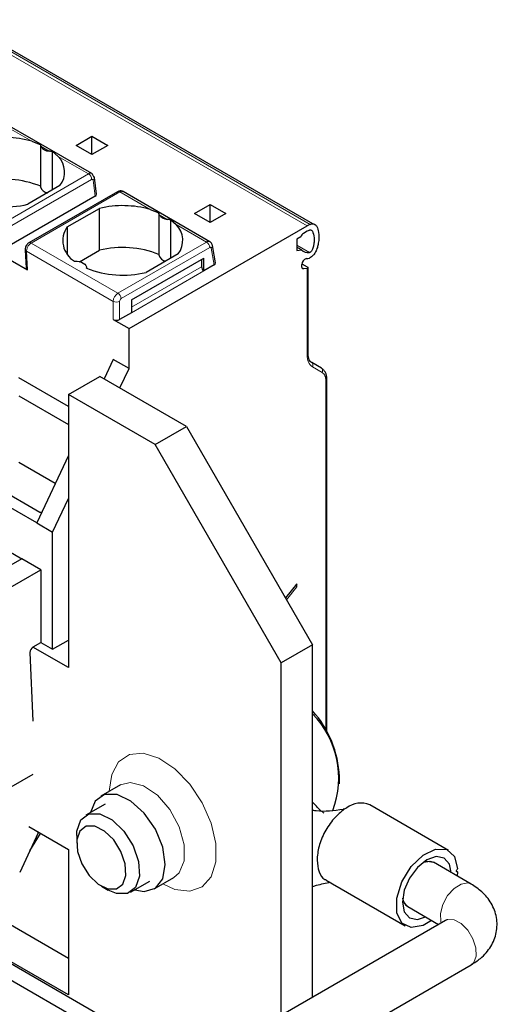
# Model space of a CAD drawing. Header units: millimetres. Extents: x 5 to 418, y 2 to 292.
# Tile 36 of 40: x 380 to 389, y 105 to 123. Entities that reach past the tile are written whole.
import ezdxf

# ---------------------------------------------------------------- set-up
doc = ezdxf.new("R2010")
doc.units = ezdxf.units.MM

msp = doc.modelspace()

# ---------------------------------------------------------------- linework, layer by layer
at = {"color": 7, "linetype": 'Continuous', "lineweight": 18}
for p, q in [((378.9469, 123.0378), (385.3108, 119.3639)), ((385.2568, 119.337), (378.8929, 123.0109)), ((379.773, 121.1702), (380.3179, 120.8556)), ((380.4812, 120.7613), (380.6246, 120.6786)), ((380.7878, 120.5843), (381.3328, 120.2697)), ((381.3328, 120.2697), (379.7435, 119.3522)), ((381.3893, 120.1684), (379.8, 119.2509)), ((381.4512, 119.8669), (381.4159, 120.1582)), ((380.305, 119.0281), (381.8943, 119.9456)), ((381.8943, 119.9456), (382.4393, 119.631)), ((382.6025, 119.5367), (382.7459, 119.4539)), ((382.9092, 119.3597), (383.452, 119.0463)), ((381.8627, 118.1288), (380.305, 119.0281)), ((381.8627, 118.1288), (383.452, 119.0463)), ((385.073, 118.9897), (385.2993, 118.859)), ((380.2365, 118.5451), (380.2216, 118.8803)), ((380.2216, 118.8803), (381.7779, 117.9819)), ((381.9193, 118.0308), (383.5086, 118.9483)), ((383.5365, 118.9374), (383.5872, 118.6344)), ((382.1031, 117.8757), (383.3618, 118.6023)), ((383.4042, 118.5288), (382.1031, 117.7777)), ((385.2007, 118.5634), (385.1669, 118.5829)), ((385.2568, 118.5722), (385.2568, 117.0182)), ((381.7779, 117.9819), (381.7779, 117.6552)), ((381.891, 117.6552), (381.891, 117.9819)), ((382.1031, 118.0063), (382.1031, 118.0063)), ((385.3521, 116.8076), (385.5258, 116.7073)), ((385.5962, 116.5516), (385.5962, 110.2845)), ((384.8892, 112.6257), (385.073, 112.8543))]:
    msp.add_line(p, q, dxfattribs=at)
at = {"color": 7, "linetype": 'Continuous', "lineweight": 25}
for p, q in [((385.3622, 119.3717), (379.0587, 123.0106)), ((381.3932, 120.2755), (379.8325, 121.1764)), ((381.1132, 120.7821), (381.396, 120.9454)), ((381.396, 120.9454), (381.6789, 120.7821)), ((381.396, 120.6188), (381.396, 120.9454)), ((380.3179, 120.8556), (380.4753, 120.7927)), ((380.4748, 120.791), (380.4748, 120.0391)), ((381.396, 120.6188), (381.1132, 120.7821)), ((381.6789, 120.7821), (381.396, 120.6188)), ((380.6895, 119.9824), (380.6895, 120.6691)), ((380.6895, 120.6691), (380.7878, 120.5843)), ((381.4752, 119.9038), (381.4388, 120.2038)), ((380.8218, 120.0588), (380.2449, 119.7258)), ((381.4512, 119.8669), (379.7555, 118.888)), ((381.8543, 119.9495), (380.265, 119.032)), ((383.512, 119.0523), (381.9538, 119.9518)), ((383.2345, 119.5575), (383.5174, 119.7208)), ((383.5174, 119.7208), (383.8002, 119.5575)), ((383.5174, 119.3942), (383.5174, 119.7208)), ((380.952, 119.3176), (381.5289, 119.6506)), ((381.5289, 118.8994), (381.5289, 119.6506)), ((382.4393, 119.631), (382.5966, 119.5681)), ((382.5961, 119.5664), (382.5961, 118.8145)), ((383.5174, 119.3942), (383.2345, 119.5575)), ((383.8002, 119.5575), (383.5174, 119.3942)), ((380.952, 119.3176), (380.952, 118.8342)), ((382.0607, 117.492), (385.2568, 119.337)), ((382.8108, 118.7578), (382.8108, 119.4444)), ((382.8108, 119.4444), (382.9092, 119.3597)), ((385.1436, 119.1409), (385.073, 119.1001)), ((385.2568, 119.2391), (385.1926, 119.202)), ((383.6109, 118.6723), (383.5588, 118.9833)), ((385.073, 119.1001), (385.073, 118.8952)), ((385.1554, 118.9082), (385.073, 118.9557)), ((379.6423, 118.8881), (380.2365, 118.5451)), ((380.1983, 118.9094), (380.213, 118.5766)), ((381.1722, 118.6935), (381.5289, 118.8994)), ((382.9431, 118.8342), (382.3662, 118.5011)), ((385.073, 118.8952), (385.1554, 118.9082)), ((382.1031, 118.0063), (383.4042, 118.7574)), ((383.3618, 118.7329), (383.3618, 118.6023)), ((383.4042, 118.5288), (383.4042, 118.7574)), ((383.5872, 118.6344), (383.4042, 118.5288)), ((385.1635, 118.6033), (385.1635, 118.6423)), ((385.1647, 118.6565), (385.2568, 118.6033)), ((381.2991, 118.5773), (381.2991, 118.586)), ((385.2568, 118.5722), (385.2007, 118.5634)), ((385.2744, 117.0427), (385.2744, 118.5976)), ((382.1031, 118.0063), (382.1031, 117.7777)), ((382.1031, 117.7777), (381.891, 117.6552)), ((381.7779, 117.6552), (382.0607, 117.492)), ((382.0607, 116.7734), (382.0607, 117.492)), ((381.7779, 116.9367), (381.6155, 116.5896)), ((382.0607, 116.7734), (381.7779, 116.9367)), ((385.5134, 116.7837), (385.3397, 116.8841)), ((381.8984, 116.4264), (382.0607, 116.7734)), ((380.9718, 116.0956), (380.0808, 116.6099)), ((380.9718, 116.3082), (381.5375, 116.6347)), ((383.0931, 115.7367), (381.5375, 116.6347)), ((385.6138, 110.2523), (385.6138, 116.5761)), ((380.9718, 116.3082), (380.9718, 111.4089)), ((382.5274, 115.4101), (380.9718, 116.3082)), ((380.0808, 116.2833), (380.9718, 115.769)), ((382.5274, 115.4101), (383.0931, 115.7367)), ((383.0931, 115.7367), (385.3558, 111.8175)), ((384.7901, 111.4909), (382.5274, 115.4101)), ((380.7373, 114.7122), (380.0808, 115.0912)), ((380.9718, 115.2134), (380.4061, 114.004)), ((380.4061, 114.004), (378.709, 114.9837)), ((379.1899, 114.9347), (380.4627, 114.1999)), ((380.6889, 113.8407), (380.9718, 114.4454)), ((380.4627, 114.1999), (380.4977, 114.1999)), ((379.1192, 113.9482), (380.1374, 113.3603)), ((380.4061, 114.004), (380.6889, 113.8407)), ((380.6889, 111.7355), (380.6889, 113.8407)), ((380.1374, 113.3603), (379.4303, 112.9521)), ((380.4768, 113.1644), (380.1374, 113.3603)), ((379.7697, 112.7562), (380.4768, 113.1644)), ((380.4768, 113.1644), (380.4768, 111.8579)), ((385.073, 112.9109), (384.8702, 112.6586)), ((385.073, 112.8543), (385.073, 112.9109)), ((380.6889, 111.7355), (380.9718, 111.8988)), ((380.9718, 111.4089), (380.3354, 111.7763)), ((380.3382, 111.7779), (380.4768, 111.8579)), ((380.4768, 111.8579), (380.6889, 111.7355)), ((385.3558, 111.8175), (384.7901, 111.4909)), ((385.3558, 105.4901), (385.3558, 111.8175)), ((380.2817, 111.6768), (380.3354, 110.4437)), ((384.7901, 105.1636), (384.7901, 111.4909)), ((380.9718, 106.1829), (373.0848, 110.736)), ((380.9718, 105.5298), (372.5191, 110.4095)), ((372.2362, 110.2462), (382.9153, 104.0813)), ((380.3354, 109.49), (379.682, 109.1128)), ((385.8367, 109.3186), (385.8367, 109.4492)), ((381.906, 109.301), (381.5525, 109.0969)), ((381.6325, 108.9583), (381.2873, 108.759)), ((387.7964, 108.1246), (386.3822, 108.941)), ((385.9354, 108.8733), (385.9028, 108.8672)), ((380.2611, 108.553), (380.9718, 108.1428)), ((380.4277, 108.4405), (380.0986, 107.7289)), ((380.2787, 108.1185), (380.4736, 108.4303)), ((380.4277, 108.4405), (380.4289, 108.4561)), ((381.1215, 108.3927), (381.1215, 108.2525)), ((380.9718, 108.1428), (380.9718, 105.5298)), ((388.2021, 107.5209), (387.5233, 107.9127)), ((387.9368, 107.7547), (387.9576, 107.7427)), ((387.9576, 107.7427), (387.9514, 107.6656)), ((381.5657, 107.4831), (381.6871, 107.413)), ((382.0872, 107.3733), (382.4324, 107.5726)), ((382.5124, 107.434), (382.8659, 107.6381)), ((385.5966, 107.5932), (387.0165, 106.7735)), ((387.0633, 107.116), (387.6177, 106.7959)), ((387.7421, 106.8677), (381.8017, 103.4384)), ((379.699, 106.2319), (383.1699, 104.2282)), ((382.2616, 102.6416), (388.2021, 106.071))]:
    msp.add_line(p, q, dxfattribs=at)
at = {"color": 7, "linetype": 'Continuous', "lineweight": 25, "flags": 128}
for points in [[(381.0844, 118.7012), (381.1272, 118.7003), (381.1688, 118.6942), (381.2071, 118.6832), (381.2405, 118.6677), (381.2674, 118.6484), (381.2865, 118.6263), (381.2971, 118.6023), (381.2985, 118.5775)], [(385.2007, 118.5634), (385.1929, 118.5629), (385.1856, 118.5642), (385.1792, 118.5672), (385.1737, 118.5717), (385.1693, 118.5777), (385.1661, 118.5851), (385.1642, 118.5937), (385.1635, 118.6033)], [(382.7113, 107.8736), (382.6654, 108.1832), (382.5341, 108.5039), (382.335, 108.7925), (382.0951, 109.0098), (381.8467, 109.1266), (381.6234, 109.1272), (381.4553, 109.0113), (381.3671, 108.8051)], [(381.1215, 108.3927), (381.126, 108.4723), (381.196, 108.6736), (381.3407, 108.7825), (381.5382, 108.7824), (381.7583, 108.6732)], [(381.6216, 108.4727), (381.4487, 108.5584), (381.2936, 108.5586), (381.18, 108.473), (381.1251, 108.3149), (381.1372, 108.1082), (381.2146, 107.8845), (381.3455, 107.6777), (381.5099, 107.5194), (381.6828, 107.4336), (381.8379, 107.4335), (381.9515, 107.519), (382.0064, 107.6772), (381.9942, 107.8838), (381.9168, 108.1076), (381.786, 108.3144), (381.6216, 108.4727)], [(381.7583, 108.6732), (381.9677, 108.4716), (382.1343, 108.2082), (382.2329, 107.9233), (382.2484, 107.6601), (382.1785, 107.4587), (382.0338, 107.3498), (381.8363, 107.35), (381.6871, 107.413)], [(387.4914, 106.8688), (387.339, 106.778), (387.1246, 106.7389), (386.9578, 106.8196), (386.8667, 107.0066), (386.8667, 107.2683), (386.9578, 107.5604), (387.1246, 107.8338), (387.339, 108.0422), (387.5647, 108.1505), (387.7638, 108.1405), (387.9025, 108.0137), (387.9576, 107.7917), (387.9576, 107.7917)], [(387.8443, 107.7274), (387.8115, 107.8766), (387.7164, 107.986), (387.5742, 108.0136), (387.4064, 107.9553), (387.2387, 107.8199), (387.0964, 107.6281), (387.0014, 107.409), (386.968, 107.196), (387.0014, 107.0215), (387.0964, 106.9121), (387.2387, 106.8845), (387.3843, 106.9307)], [(382.167, 107.4194), (382.335, 107.3891), (382.5341, 107.4478), (382.6654, 107.6169), (382.7113, 107.8736)], [(387.3456, 107.9153), (387.4178, 107.9332), (387.5233, 107.9127)], [(387.3456, 107.9153), (387.4617, 107.9329), (387.5233, 107.9127)], [(387.9576, 107.7427), (387.9496, 107.7401), (387.9428, 107.7415), (387.9384, 107.7468), (387.9368, 107.7552), (387.9384, 107.7654), (387.9428, 107.7759), (387.9496, 107.7851), (387.9576, 107.7917)]]:
    msp.add_lwpolyline(points, dxfattribs=at)
at = {"color": 7, "linetype": 'Continuous', "lineweight": 18, "flags": 128}
for points in [[(381.7072, 109.188), (381.7499, 109.4907), (381.8743, 109.7171), (382.0692, 109.8472), (382.3175, 109.8694), (382.597, 109.7817), (382.8828, 109.592), (383.1497, 109.317), (383.3738, 108.9812), (383.5353, 108.6145), (383.6198, 108.2494), (383.6198, 107.9184), (383.5353, 107.6508), (383.3738, 107.4705), (383.1497, 107.3935), (382.8828, 107.4266), (382.6671, 107.5233)], [(382.8663, 107.6384), (382.9631, 107.7237), (383.0533, 107.9403), (383.0533, 108.2284), (382.9631, 108.549), (382.7951, 108.8589), (382.5718, 109.1163), (382.3234, 109.2862), (382.0834, 109.3459), (381.9068, 109.3014)], [(387.6645, 106.8229), (387.6563, 106.8504), (387.6506, 106.9935), (387.6938, 107.1562), (387.7794, 107.3138), (387.8944, 107.4423), (388.0212, 107.5221), (388.1405, 107.541), (388.2021, 107.5208)], [(387.7421, 106.8677), (387.7794, 106.8832), (387.8944, 106.879), (388.0212, 106.8124), (388.1405, 106.6935), (388.2342, 106.5406), (388.288, 106.3768), (388.2937, 106.2271), (388.2504, 106.1143), (388.2021, 106.071)]]:
    msp.add_lwpolyline(points, dxfattribs=at)
at = {"color": 7, "linetype": 'Continuous', "lineweight": 25}
for centre, radius, start, end in [((379.8253, 119.1236), 1.8007, 74.1203, 103.4118), ((380.6342, 120.8607), 0.1824, 213.00765, 266.99773), ((380.5056, 120.3022), 0.399, 322.40742, 44.98875), ((381.3923, 120.1965), 0.0472, 8.97788, 60.99171), ((379.8227, 118.4259), 1.7481, 68.0778, 103.73614), ((380.609, 120.0689), 0.1375, 192.53364, 266.9131), ((379.8298, 121.4238), 1.7481, 248.0778, 283.73614), ((381.9466, 117.899), 1.8007, 74.1203, 103.4118), ((382.7555, 119.6361), 0.1824, 213.00765, 266.99773), ((381.2991, 119.0697), 0.4265, 144.4624, 239.77495), ((382.6269, 119.0776), 0.399, 322.40742, 44.98875), ((385.4951, 118.9265), 0.4746, 112.83804, 120.1255), ((385.2589, 119.0986), 0.1228, 122.64222, 159.84201), ((385.444, 118.9165), 0.3729, 112.83804, 120.1255), ((381.944, 117.2013), 1.7481, 68.0778, 103.73614), ((382.7303, 118.8443), 0.1375, 192.53364, 266.9131), ((385.2726, 119.0162), 0.1594, 222.6723, 279.61597), ((383.4539, 118.6065), 0.0922, 182.60548, 237.39452), ((385.2726, 118.6427), 0.1091, 105.12389, 180.19746), ((385.2329, 119.0346), 0.2869, 272.23284, 283.06868), ((381.9512, 120.1992), 1.7481, 248.0778, 283.73614), ((381.8344, 117.7644), 0.123, 242.60967, 297.39033), ((385.3186, 116.848), 0.0418, 32.63763, 59.65897), ((385.4923, 116.7477), 0.0418, 32.7874, 59.66174), ((380.4037, 111.675), 0.122, 122.45226, 179.1683), ((383.9396, 109.3652), 1.8989, 2.53638, 41.77158), ((384.1745, 109.4257), 1.6493, 339.36444, 44.25381), ((386.2188, 108.5752), 0.4006, 65.92696, 128.61885), ((387.1798, 107.2889), 0.2085, 185.59463, 236.04084), ((387.1681, 107.2819), 0.1963, 183.89367, 237.7418)]:
    msp.add_arc(centre, radius, start, end, dxfattribs=at)
at = {"color": 7, "linetype": 'Continuous', "lineweight": 18}
for centre, radius, start, end in [((381.2674, 120.1669), 0.1219, 0.70805, 57.55955), ((381.3878, 120.2009), 0.0512, 303.37464, 3.29167), ((380.2816, 118.9956), 0.04, 54.19514, 114.53477), ((383.4872, 118.9973), 0.0603, 65.65152, 125.65894), ((383.3858, 118.9427), 0.1229, 2.60548, 57.39452), ((383.5092, 118.979), 0.0497, 303.18432, 5.06524), ((381.9621, 117.9735), 0.1844, 122.6055, 177.3942), ((381.7965, 118.0253), 0.1229, 2.60548, 57.39452), ((381.8344, 118.091), 0.123, 242.60822, 297.39091), ((381.9524, 117.9791), 0.0615, 122.60548, 177.39452), ((385.2444, 117.0457), 0.0302, 294.37466, 354.3052), ((385.3004, 116.8404), 0.0613, 327.58165, 29.4068), ((385.4741, 116.7401), 0.0612, 327.57146, 29.52882), ((385.5838, 116.5791), 0.0302, 294.38853, 354.11389), ((386.4215, 108.1637), 0.8601, 124.41111, 124.93502)]:
    msp.add_arc(centre, radius, start, end, dxfattribs=at)
at = {"color": 7, "linetype": 'Continuous', "lineweight": 25}
for centre, major_axis, ratio, start_param, end_param in [((381.3951, 119.8999), (0.0803, 0.001), 0.582443, 5.4790539, 6.346422), ((383.5306, 118.6671), (0.0806, 0.0011), 0.5771525, 5.482485, 6.3717557), ((380.293, 118.5777), (0.0801, -0.0001), 0.5772866, 3.1678042, 3.928362), ((385.0306, 112.8788), (-0.0255, 0.0599), 0.5657585, 4.0675949, 4.7885694)]:
    msp.add_ellipse(centre, major_axis=major_axis, ratio=ratio, start_param=start_param, end_param=end_param, dxfattribs=at)
for points, knots in [([(380.4812, 120.7613), (380.4787, 120.768), (380.4742, 120.7802), (380.475, 120.7888), (380.4753, 120.7927)], [0, 0, 0, 0, 0.5420716, 1, 1, 1, 1]), ([(380.6895, 120.6691), (380.6796, 120.6706), (380.658, 120.6741), (380.6363, 120.677), (380.6246, 120.6786)], [0, 0, 0, 0, 0.4579284, 1, 1, 1, 1]), ([(381.4151, 120.2377), (381.4139, 120.2434), (381.4114, 120.2546), (381.4015, 120.2709), (381.384, 120.2819), (381.3588, 120.2822), (381.3411, 120.2737), (381.3328, 120.2697)], [0, 0, 0, 0, 0.147993, 0.2895103, 0.5519987, 0.7888528, 1, 1, 1, 1]), ([(381.9534, 119.9519), (381.9458, 119.9554), (381.9303, 119.9623), (381.9042, 119.9646), (381.8778, 119.9609), (381.8621, 119.9533), (381.8543, 119.9495)], [0, 0, 0, 0, 0.2525434, 0.5069974, 0.7580546, 1, 1, 1, 1]), ([(381.9538, 119.9495), (381.9508, 119.9518), (381.9416, 119.9588), (381.9203, 119.9577), (381.9027, 119.9494), (381.8943, 119.9456)], [0, 0, 0, 0, 0.1996037, 0.6218762, 1, 1, 1, 1]), ([(382.6025, 119.5367), (382.6, 119.5434), (382.5955, 119.5556), (382.5963, 119.5641), (382.5966, 119.5681)], [0, 0, 0, 0, 0.5420716, 1, 1, 1, 1]), ([(382.8108, 119.4444), (382.8009, 119.446), (382.7793, 119.4494), (382.7577, 119.4524), (382.7459, 119.4539)], [0, 0, 0, 0, 0.4579284, 1, 1, 1, 1]), ([(385.3108, 119.3639), (385.3263, 119.3685), (385.3573, 119.3778), (385.4003, 119.3639), (385.4421, 119.317), (385.4707, 119.2037), (385.4702, 119.0709), (385.4435, 118.9479), (385.4154, 118.8765), (385.3768, 118.8179), (385.3371, 118.7781), (385.3103, 118.7643), (385.2982, 118.7581)], [0, 0, 0, 0, 0.0697079, 0.1393033, 0.2345882, 0.3929664, 0.6430259, 0.7305613, 0.8186472, 0.8827147, 0.9468206, 1, 1, 1, 1]), ([(385.2993, 119.2602), (385.3061, 119.2621), (385.3203, 119.2661), (385.345, 119.2548), (385.3764, 119.2011), (385.3858, 119.1093), (385.3793, 119.0095), (385.3669, 118.9482), (385.3506, 118.9062), (385.338, 118.8852), (385.3268, 118.8727), (385.3178, 118.8656), (385.3084, 118.8608), (385.3024, 118.8596), (385.2993, 118.859)], [0, 0, 0, 0, 0.0489784, 0.1025856, 0.2263528, 0.5320818, 0.6848467, 0.814873, 0.8689947, 0.9129334, 0.9344587, 0.9553182, 0.9767764, 1, 1, 1, 1]), ([(380.265, 119.032), (380.2569, 119.0265), (380.2398, 119.0148), (380.218, 118.9869), (380.2046, 118.9572), (380.1985, 118.9302), (380.1984, 118.9165), (380.1983, 118.9094)], [0, 0, 0, 0, 0.2086294, 0.4403173, 0.7010334, 0.8453464, 1, 1, 1, 1]), ([(383.5588, 118.9834), (383.5571, 118.9905), (383.5537, 119.005), (383.5429, 119.0247), (383.5283, 119.0419), (383.5159, 119.0496), (383.5097, 119.0535)], [0, 0, 0, 0, 0.23571375, 0.48428705, 0.74094925, 1, 1, 1, 1]), ([(385.2568, 118.6033), (385.2594, 118.6017), (385.2646, 118.5985), (385.2701, 118.5935), (385.2737, 118.5885), (385.2751, 118.5827), (385.2724, 118.578), (385.2659, 118.5741), (385.26, 118.5728), (385.2568, 118.5722)], [0, 0, 0, 0, 0.118116, 0.2398408, 0.3657075, 0.496198, 0.7072125, 0.8434553, 1, 1, 1, 1]), ([(385.3537, 116.8706), (385.342, 116.8782), (385.3185, 116.8933), (385.2939, 116.9324), (385.2775, 116.9816), (385.2754, 117.0222), (385.2744, 117.0426)], [0, 0, 0, 0, 0.2471789, 0.4960424, 0.7468894, 1, 1, 1, 1]), ([(385.6138, 116.576), (385.6128, 116.5972), (385.6106, 116.6397), (385.5932, 116.6941), (385.5664, 116.74), (385.5404, 116.7602), (385.5274, 116.7703)], [0, 0, 0, 0, 0.2467211, 0.495828, 0.7470259, 1, 1, 1, 1]), ([(385.564, 108.7921), (385.5459, 108.8052), (385.4773, 108.855), (385.4138, 108.9299), (385.3613, 108.9835), (385.3558, 108.989)], [0, 0, 0, 0, 0.2424808, 0.9216837, 1, 1, 1, 1]), ([(385.9687, 108.8882), (385.9638, 108.8854), (385.9538, 108.8796), (385.9416, 108.8754), (385.9354, 108.8733)], [0, 0, 0, 0, 0.4896468, 1, 1, 1, 1]), ([(385.3561, 108.8493), (385.3778, 108.8459), (385.5579, 108.8175), (385.7414, 108.8439), (385.9028, 108.8672)], [0, 0, 0, 0, 0.1204369, 1, 1, 1, 1]), ([(385.435, 107.9503), (385.4431, 107.8784), (385.4592, 107.7344), (385.53, 107.6179), (385.5917, 107.601), (385.5994, 107.5989)], [0, 0, 0, 0, 0.4668324, 0.9336647, 1, 1, 1, 1]), ([(385.6792, 107.5519), (385.5928, 107.535), (385.4842, 107.5137), (385.3776, 107.4796), (385.3558, 107.4727)], [0, 0, 0, 0, 0.7957914, 1, 1, 1, 1]), ([(388.2021, 106.071), (388.2591, 106.1078), (388.398, 106.1975), (388.564, 106.3907), (388.6687, 106.6488), (388.6723, 106.9258), (388.575, 107.1813), (388.4111, 107.3835), (388.2686, 107.4772), (388.2021, 107.5209)], [0, 0, 0, 0, 0.1106248, 0.2698937, 0.4203058, 0.5695555, 0.7217805, 0.8701636, 1, 1, 1, 1]), ([(387.7718, 106.8884), (387.7714, 106.8875), (387.7708, 106.886), (387.7502, 106.8729), (387.7421, 106.8677)], [0, 0, 0, 0, 0.6070415, 1, 1, 1, 1])]:
    msp.add_open_spline(points, degree=3, knots=knots, dxfattribs=at)
at = {"color": 7, "linetype": 'Continuous', "lineweight": 18}
for points, knots in [([(381.4159, 120.1582), (381.4151, 120.1615), (381.4135, 120.1683), (381.4064, 120.1724), (381.3982, 120.1727), (381.3923, 120.1698), (381.3893, 120.1684)], [0, 0, 0, 0, 0.274232, 0.5511572, 0.7742461, 1, 1, 1, 1]), ([(380.305, 119.0281), (380.2962, 119.0221), (380.2771, 119.009), (380.255, 118.9814), (380.2394, 118.9541), (380.2296, 118.9303), (380.2227, 118.9047), (380.222, 118.8886), (380.2216, 118.8803)], [0, 0, 0, 0, 0.1981077, 0.430327, 0.5598424, 0.6979637, 0.8446851, 1, 1, 1, 1]), ([(383.5086, 118.9483), (383.5119, 118.9499), (383.5185, 118.953), (383.5271, 118.9518), (383.5338, 118.9471), (383.5356, 118.9406), (383.5365, 118.9374)], [0, 0, 0, 0, 0.2484224, 0.4998058, 0.7484509, 1, 1, 1, 1])]:
    msp.add_open_spline(points, degree=3, knots=knots, dxfattribs=at)
for points in [[(381.8378, 119.9094), (381.8378, 119.9139), (381.8379, 119.9227), (381.8409, 119.9338), (381.8459, 119.9429), (381.853, 119.9494), (381.8617, 119.953), (381.8718, 119.9536), (381.8828, 119.9514), (381.8905, 119.9475), (381.8943, 119.9456)], [(385.2568, 117.0182), (385.2613, 116.971), (385.2702, 116.8767), (385.3248, 116.8306), (385.3521, 116.8076)], [(385.5258, 116.7073), (385.546, 116.6903), (385.5864, 116.6562), (385.593, 116.5865), (385.5962, 116.5516)]]:
    msp.add_open_spline(points, degree=3, dxfattribs=at)
at = {"color": 7, "linetype": 'Continuous', "lineweight": 25}
msp.add_open_spline([(385.9289, 108.8688), (385.8626, 108.8141), (385.7299, 108.7047), (385.5684, 108.4621), (385.4566, 108.1965), (385.4422, 108.0324), (385.435, 107.9503)], degree=3, dxfattribs=at)

doc.saveas('drawing.dxf')
